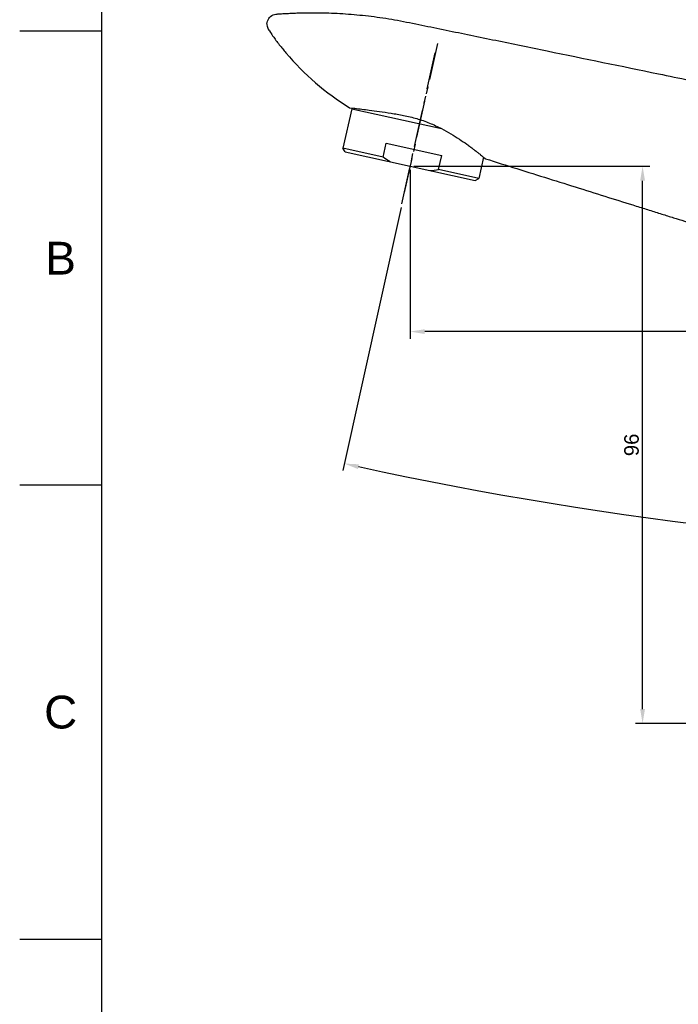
# Model space of a CAD drawing. Header units: millimetres. Extents: x 601 to 1195, y -13 to 407.
# Tile 2 of 18: x 601 to 715, y 146 to 316. Entities that reach past the tile are written whole.
import ezdxf

# ---------------------------------------------------------------- set-up
doc = ezdxf.new("R2010")
doc.units = ezdxf.units.MM
doc.header["$LTSCALE"] = 0.1
doc.linetypes.add('CENTERX2', pattern=[101.6, 63.5, -12.7, 12.7, -12.7])
doc.layers.add('CENTER', color=1, linetype='CENTERX2')
doc.layers.add('DIM', color=3, linetype='Continuous')
doc.styles.get("Standard").update_dxf_attribs({"font": 'arial_0.ttf'})
doc.dimstyles.new('ISO-25', dxfattribs={"dimtxt": 2.5, "dimasz": 2.5, "dimexe": 1.25, "dimexo": 0.625, "dimtad": 1, "dimtxsty": 'Standard', "dimcen": 2.5, "dimadec": 0, "dimazin": 0, "dimtfac": 1, "dimtmove": 0, "dimatfit": 3, "dimfxl": 1, "dimarcsym": 0})

# ---------------------------------------------------------------- blocks, each defined once
blk = doc.blocks.new('*D54')
at = {"layer": 'Defpoints', "color": 0, "transparency": 16777216}
for p in [(668.45, 290.94), (708.55, 290.94), (769.36, 194.78)]:
    blk.add_point(p, dxfattribs=at)
at = {"layer": 'DIM', "color": 0, "lineweight": -2, "transparency": 16777216}
for p, q in [((669.07, 290.94), (709.8, 290.94)), ((708.55, 197.28), (708.55, 288.44)), ((768.73, 194.78), (707.3, 194.78))]:
    blk.add_line(p, q, dxfattribs=at)
at = {"layer": 'DIM', "color": 0, "transparency": 16777216}
for points in [[(708.13, 288.44), (708.96, 288.44), (708.55, 290.94)], [(708.13, 197.28), (708.96, 197.28), (708.55, 194.78)]]:
    blk.add_solid(points, dxfattribs=at)
at = {"layer": 'DIM', "color": 0, "transparency": 16777216, "insert": (706.65, 242.86), "char_height": 2.5, "attachment_point": 5, "rotation": 90}
blk.add_mtext('96', dxfattribs=at)
blk = doc.blocks.new('*D55')
at = {"layer": 'Defpoints', "color": 0, "transparency": 16777216}
for p in [(668.45, 290.94), (668.45, 262.41), (796.36, 194.78)]:
    blk.add_point(p, dxfattribs=at)
at = {"layer": 'DIM', "color": 0, "lineweight": -2, "transparency": 16777216}
for p, q in [((668.45, 290.32), (668.45, 261.16)), ((796.36, 195.4), (796.36, 263.66)), ((793.86, 262.41), (670.95, 262.41))]:
    blk.add_line(p, q, dxfattribs=at)
at = {"layer": 'DIM', "color": 0, "transparency": 16777216}
for points in [[(670.95, 262.82), (670.95, 261.99), (668.45, 262.41)], [(793.86, 262.82), (793.86, 261.99), (796.36, 262.41)]]:
    blk.add_solid(points, dxfattribs=at)
at = {"layer": 'DIM', "color": 0, "transparency": 16777216, "insert": (732.4, 264.31), "char_height": 2.5, "attachment_point": 5}
blk.add_mtext('128', dxfattribs=at)
blk = doc.blocks.new('*D56')
at = {"layer": 'Defpoints', "color": 0, "transparency": 16777216}
for p in [(673.03, 311.61), (667, 284.43), (796.36, 258.42), (703.09, 231.18), (796.36, 18.09)]:
    blk.add_point(p, dxfattribs=at)
at = {"layer": 'DIM', "color": 0, "lineweight": -2, "transparency": 16777216}
blk.add_line((666.87, 283.82), (656.8, 238.42), dxfattribs=at)
blk.add_arc((796.36, 867.9), 643.51, 257.72259, 269.77741, dxfattribs=at)
at = {"layer": 'DIM', "color": 0, "transparency": 16777216}
for points in [[(659.43, 238.7), (659.6, 239.51), (657.07, 239.64)], [(793.86, 224.81), (793.85, 223.98), (796.36, 224.39)]]:
    blk.add_solid(points, dxfattribs=at)
at = {"layer": 'DIM', "color": 0, "transparency": 16777216, "insert": (726.5, 230.11), "char_height": 2.5, "attachment_point": 5, "rotation": 353.75}
blk.add_mtext('13°', dxfattribs=at)

msp = doc.modelspace()

# ---------------------------------------------------------------- linework, layer by layer
for p, q in [((615.21, 392.586), (615.21, 0.869)), ((615.21, 314.243), (601.069, 314.243)), ((644.381, 313.944), (644.572, 313.652)), ((658.354, 300.862), (656.839, 294.028)), ((657.983, 301.038), (658.812, 300.937)), ((658.354, 300.862), (673.859, 297.425)), ((658.812, 300.937), (658.869, 300.931)), ((658.881, 300.93), (658.842, 300.754)), ((657.219, 293.432), (656.839, 294.028)), ((663.762, 292.493), (656.839, 294.028)), ((663.762, 292.493), (664.303, 294.934)), ((664.303, 294.934), (673.888, 292.809)), ((657.219, 293.432), (679.674, 288.454)), ((673.347, 290.368), (673.888, 292.809)), ((681.086, 292.514), (680.27, 288.834)), ((680.27, 288.834), (673.347, 290.368)), ((679.674, 288.454), (680.27, 288.834)), ((615.21, 235.899), (601.069, 235.899)), ((615.21, 157.556), (601.069, 157.556))]:
    msp.add_line(p, q)
for points in [[(644.26, 314.122), (644.284, 314.088), (644.315, 314.042), (644.348, 313.993), (644.381, 313.944)], [(644.572, 313.652), (644.64, 313.549), (644.708, 313.449), (644.796, 313.321), (644.901, 313.176), (645.021, 313.012), (645.152, 312.837), (645.292, 312.652), (645.435, 312.465), (645.578, 312.278), (645.723, 312.093), (645.868, 311.907), (646.014, 311.723), (646.159, 311.54), (646.303, 311.36), (646.446, 311.184), (646.588, 311.01), (646.728, 310.84), (646.866, 310.673), (647.001, 310.511)]]:
    msp.add_lwpolyline(points)
msp.add_arc((681.846, 339.803), 45.521, 220.05255, 238.38517)
for points, knots in [([(643.737, 315.493), (643.748, 315.818), (643.96, 316.473), (644.62, 317.017), (645.172, 317.168), (645.496, 317.192), (645.819, 317.213), (646.222, 317.242), (646.866, 317.282), (647.669, 317.326), (648.632, 317.368), (649.593, 317.398), (650.874, 317.423), (652.475, 317.426), (654.401, 317.385), (656.335, 317.298), (658.281, 317.164), (660.245, 316.982), (662.916, 316.669), (666.325, 316.144), (670.45, 315.277), (674.658, 314.417), (678.916, 313.539), (683.234, 312.652), (687.63, 311.748), (696.992, 309.822), (708.471, 307.462), (722.501, 304.577), (731.198, 302.789), (737.408, 301.511), (740.684, 300.838), (744.012, 300.153), (747.387, 299.462), (750.223, 298.871), (752.515, 298.414), (754.809, 297.874), (757.645, 297.017), (760.96, 295.693), (764.163, 294.09), (767.223, 292.216), (770.111, 290.088), (772.8, 287.726), (775.267, 285.155), (777.503, 282.409), (779.46, 279.492), (780.908, 276.976), (782.048, 274.977), (783.187, 273.011), (785.136, 269.641), (787.845, 264.94), (790.99, 259.497), (793.035, 255.954), (794.029, 254.233)], [0, 0, 0, 0, 0.0055928, 0.0111371, 0.0139217, 0.0153152, 0.0167081, 0.019487, 0.0222613, 0.0277959, 0.0333156, 0.0388244, 0.0443265, 0.0553272, 0.0663507, 0.0774298, 0.0885971, 0.0998857, 0.1113295, 0.1348073, 0.1591502, 0.1837673, 0.2086397, 0.2338658, 0.2595437, 0.2857726, 0.3981639, 0.4609764, 0.5319655, 0.5507861, 0.5699572, 0.5894386, 0.609191, 0.6291746, 0.6392409, 0.6493498, 0.6696714, 0.6901097, 0.7106238, 0.7311717, 0.751713, 0.7722056, 0.7926124, 0.8128915, 0.832998, 0.8529061, 0.8627712, 0.8725699, 0.8919492, 0.9296928, 0.9658312, 1, 1, 1, 1]), ([(643.737, 315.493), (643.729, 315.245), (643.819, 314.733), (644.117, 314.326), (644.26, 314.122)], [0, 0, 0, 0, 0.4991884, 1, 1, 1, 1]), ([(658.869, 300.931), (659.707, 300.832), (661.131, 300.671), (663.222, 300.392), (665.202, 300.086), (667.355, 299.702), (669.591, 299.189), (671.786, 298.43), (673.188, 297.778), (673.865, 297.428)], [0, 0, 0, 0, 0.1632764, 0.2775953, 0.4084671, 0.5513084, 0.7010074, 0.8522788, 1, 1, 1, 1]), ([(673.865, 297.428), (674.413, 297.145), (675.454, 296.562), (676.903, 295.646), (678.001, 294.887), (678.791, 294.311), (679.316, 293.918), (679.788, 293.555), (680.206, 293.227), (680.566, 292.94), (680.865, 292.697), (681.075, 292.525), (681.211, 292.412), (681.288, 292.348), (681.349, 292.296), (681.388, 292.265), (681.412, 292.243), (681.421, 292.238), (681.431, 292.223), (681.432, 292.227)], [0, 0, 0, 0, 0.2010977, 0.3886836, 0.5589021, 0.6362384, 0.7076617, 0.772608, 0.8305015, 0.8807592, 0.9228193, 0.9561868, 0.9694596, 0.9803832, 0.9889257, 0.9950604, 0.9972165, 0.9987607, 1, 1, 1, 1]), ([(681.432, 292.227), (685.055, 291.091), (690.441, 289.401), (697.519, 287.182), (702.569, 285.598), (706.607, 284.332), (709.669, 283.374), (711.813, 282.7), (713.84, 282.062), (715.756, 281.472), (717.56, 280.874), (719.804, 280.048), (722.418, 278.908), (726.214, 276.95), (730.454, 274.231), (734.966, 270.521), (738.293, 267.078), (740.737, 264.071), (742.508, 261.605), (744.196, 258.917), (745.508, 256.499), (746.496, 254.425), (747.467, 252.164), (748.618, 249.101), (750.109, 245.211), (752.293, 239.483), (755.218, 231.819), (758.879, 222.225), (762.645, 212.36), (765.174, 205.732), (766.434, 202.432), (766.453, 202.38), (766.473, 202.329), (766.493, 202.278), (766.594, 202.013), (766.695, 201.747), (766.796, 201.482), (767.624, 199.314), (768.451, 197.146), (769.279, 194.978), (769.304, 194.911), (769.33, 194.845), (769.355, 194.778), (769.482, 194.445), (769.609, 194.111), (769.737, 193.778)], [0, 0, 0, 0, 0.08512, 0.1265391, 0.166311, 0.2037618, 0.2214103, 0.2382396, 0.2541409, 0.2690489, 0.2831788, 0.2967446, 0.3226516, 0.3470462, 0.3924589, 0.4352643, 0.4777194, 0.4995364, 0.5221103, 0.5457228, 0.5706711, 0.5837249, 0.5972054, 0.6258346, 0.6570573, 0.6906103, 0.7632669, 0.8409524, 0.9208141, 1, 1, 1, 1.0012299, 1.0012299, 1.0012299, 1.0075963, 1.0075963, 1.0075963, 1.0596196, 1.0596196, 1.0596196, 1.0612194, 1.0612194, 1.0612194, 1.069218, 1.069218, 1.069218, 1.069218])]:
    msp.add_open_spline(points, degree=3, knots=knots)
for points in [[(665.016, 291.703), (664.586, 291.947), (664.168, 292.212), (663.762, 292.493)], [(671.877, 290.182), (672.369, 290.221), (672.86, 290.285), (673.347, 290.368)]]:
    msp.add_open_spline(points, degree=3)
at = {"layer": 'CENTER'}
for p, q in [((667.003, 284.434), (673.028, 311.608)), ((673.136, 312.096), (667.434, 286.378))]:
    msp.add_line(p, q, dxfattribs=at)

# ---------------------------------------------------------------- texts
at = {"char_height": 5.657, "attachment_point": 5}
for s, insert in [('B', (608.14, 275.071)), ('C', (608.14, 196.728))]:
    msp.add_mtext_dynamic_manual_height_columns(s, width=10, gutter_width=12.5, heights=[0], dxfattribs=dict(at, insert=insert))

# ---------------------------------------------------------------- dimensions: what is measured, and where the dimension line sits
at = {"layer": 'DIM'}
dim = msp.add_angular_dim_2l(base=(703.09, 231.184), line1=((796.355, 18.092), (796.355, 258.424)), line2=((667.003, 284.434), (673.028, 311.608)), dimstyle='ISO-25', dxfattribs=at)
dim.commit()
dim.dimension.update_dxf_attribs({"geometry": '*D56', "text_midpoint": (726.505, 230.105)})
dim = msp.add_linear_dim(base=(708.547, 290.943), p1=(769.355, 194.778), p2=(668.446, 290.943), angle=90, text='96', dimstyle='ISO-25', dxfattribs=at)
dim.commit()
dim.dimension.update_dxf_attribs({"geometry": '*D54', "text_midpoint": (706.645, 242.86)})
dim = msp.add_linear_dim(base=(668.446, 262.408), p1=(796.355, 194.778), p2=(668.446, 290.943), text='128', dimstyle='ISO-25', dxfattribs=at)
dim.commit()
dim.dimension.update_dxf_attribs({"geometry": '*D55', "text_midpoint": (732.401, 264.309)})

doc.saveas('drawing.dxf')
